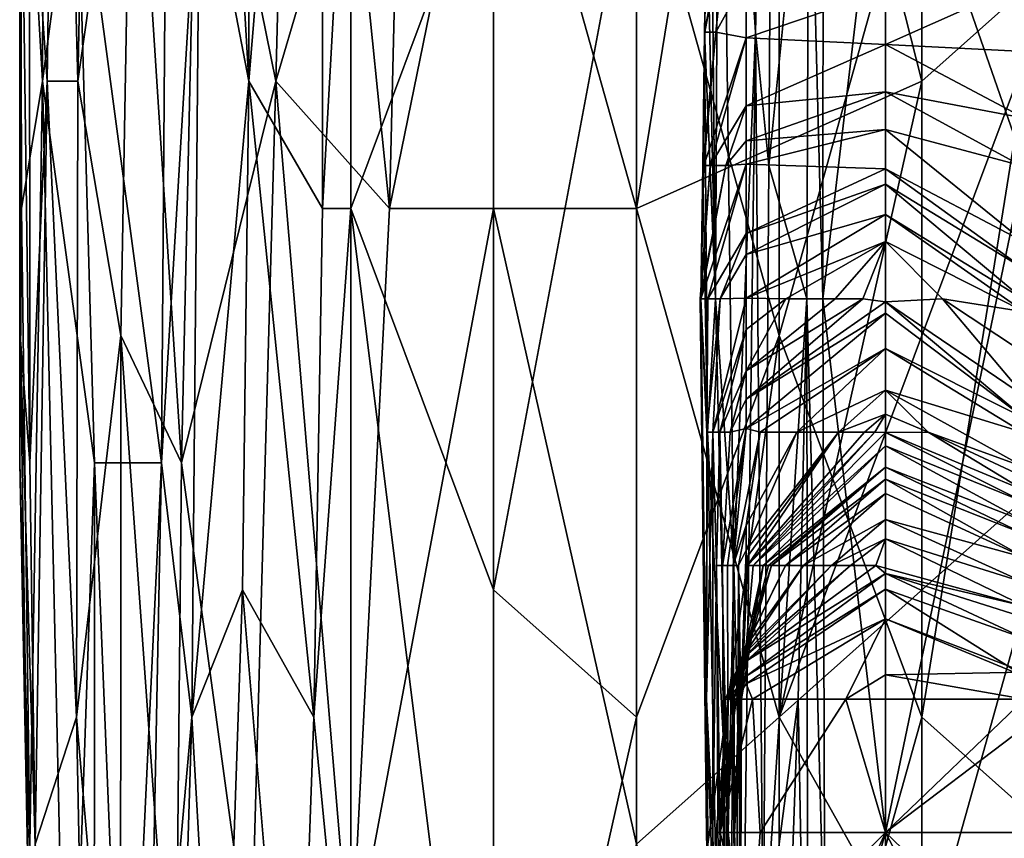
# Model space of a CAD drawing. Extents: x -1.05 to 1.05, y -0.36 to 0.36.
# Tile 4 of 226: x -0.9002 to -0.8605, y -0.3089 to -0.2759. Entities that reach past the tile are written whole.
import ezdxf

# ---------------------------------------------------------------- set-up
doc = ezdxf.new("R2010")
doc.units = 0

msp = doc.modelspace()

# ---------------------------------------------------------------- linework, layer by layer
for points in [[(-0.863791, -0.227046, 0.385407), (-0.870307, -0.252712, 0.382007), (-0.863791, -0.278378, 0.385235)], [(-0.863791, -0.227046, 0.385407), (-0.863791, -0.278378, 0.385235), (-0.858032, -0.273245, 0.38763)], [(-0.896876, -0.23218, 0.352518), (-0.898652, -0.247579, 0.347603), (-0.897843, -0.278378, 0.352518)], [(-0.897843, -0.278378, 0.352518), (-0.895656, -0.262979, 0.357433), (-0.896876, -0.23218, 0.352518)], [(-0.885269, -0.283511, 0.372178), (-0.884045, -0.23218, 0.372178), (-0.886828, -0.268112, 0.370247)], [(-0.884045, -0.23218, 0.372178), (-0.885269, -0.283511, 0.372178), (-0.881069, -0.262979, 0.375164)], [(-0.899273, -0.278378, 0.318114), (-0.900165, -0.262979, 0.327944), (-0.899148, -0.242446, 0.318114)], [(-0.899273, -0.278378, 0.318114), (-0.899148, -0.242446, 0.318114), (-0.897907, -0.268112, 0.308284)], [(-0.88799, -0.242446, 0.27388), (-0.890951, -0.278378, 0.278795), (-0.890878, -0.247579, 0.278795)], [(-0.88797, -0.283511, 0.27388), (-0.890951, -0.278378, 0.278795), (-0.88799, -0.242446, 0.27388)], [(-0.88799, -0.242446, 0.27388), (-0.886828, -0.262979, 0.272826), (-0.88797, -0.283511, 0.27388)], [(-0.870497, -0.276394, 0.241129), (-0.869728, -0.244089, 0.2486), (-0.870578, -0.249473, 0.237394)], [(-0.870497, -0.276394, 0.241129), (-0.869967, -0.281778, 0.2486), (-0.869728, -0.244089, 0.2486)], [(-0.869967, -0.281778, 0.2486), (-0.868356, -0.265626, 0.267276), (-0.869728, -0.244089, 0.2486)], [(-0.899795, -0.268112, 0.342688), (-0.899091, -0.278378, 0.347603), (-0.898652, -0.247579, 0.347603)], [(-0.899091, -0.278378, 0.347603), (-0.897843, -0.278378, 0.352518), (-0.898652, -0.247579, 0.347603)], [(-0.892744, -0.247579, 0.28371), (-0.890951, -0.278378, 0.278795), (-0.892924, -0.268112, 0.28371)], [(-0.890951, -0.278378, 0.278795), (-0.892744, -0.247579, 0.28371), (-0.890878, -0.247579, 0.278795)], [(-0.870497, -0.276394, 0.241129), (-0.870578, -0.249473, 0.237394), (-0.871146, -0.254857, 0.229923)], [(-0.868356, -0.265626, 0.267276), (-0.86779, -0.287162, 0.271011), (-0.867763, -0.249473, 0.271011)], [(-0.867763, -0.249473, 0.271011), (-0.86779, -0.287162, 0.271011), (-0.865262, -0.265626, 0.273459)], [(-0.859643, -0.281778, 0.274188), (-0.859643, -0.249473, 0.274338), (-0.865262, -0.265626, 0.273459)], [(-0.889862, -0.278378, 0.367263), (-0.889204, -0.252712, 0.367263), (-0.892984, -0.262979, 0.362348)], [(-0.889204, -0.252712, 0.367263), (-0.889862, -0.278378, 0.367263), (-0.886828, -0.268112, 0.370247)], [(-0.870307, -0.252712, 0.382007), (-0.881069, -0.262979, 0.375164), (-0.87531, -0.283511, 0.379403)], [(-0.870307, -0.252712, 0.382007), (-0.87531, -0.283511, 0.379403), (-0.863791, -0.278378, 0.385235)], [(-0.872313, -0.265626, 0.214982), (-0.872119, -0.287162, 0.214982), (-0.871954, -0.254857, 0.218717)], [(-0.872119, -0.287162, 0.214982), (-0.871374, -0.29793, 0.229923), (-0.871954, -0.254857, 0.218717)], [(-0.871954, -0.254857, 0.218717), (-0.871374, -0.29793, 0.229923), (-0.870497, -0.276394, 0.241129)], [(-0.871954, -0.254857, 0.218717), (-0.870497, -0.276394, 0.241129), (-0.871146, -0.254857, 0.229923)], [(-0.900165, -0.262979, 0.327944), (-0.900195, -0.293778, 0.332859), (-0.900195, -0.262979, 0.337774)], [(-0.900195, -0.262979, 0.337774), (-0.899784, -0.293778, 0.342688), (-0.899795, -0.268112, 0.342688)], [(-0.900172, -0.288644, 0.337774), (-0.899784, -0.293778, 0.342688), (-0.900195, -0.262979, 0.337774)], [(-0.900195, -0.293778, 0.332859), (-0.900172, -0.288644, 0.337774), (-0.900195, -0.262979, 0.337774)], [(-0.900115, -0.283511, 0.327944), (-0.900195, -0.293778, 0.332859), (-0.900165, -0.262979, 0.327944)], [(-0.899273, -0.278378, 0.318114), (-0.900115, -0.283511, 0.327944), (-0.900165, -0.262979, 0.327944)], [(-0.897843, -0.278378, 0.352518), (-0.896116, -0.288644, 0.357433), (-0.895656, -0.262979, 0.357433)], [(-0.896116, -0.288644, 0.357433), (-0.893662, -0.293778, 0.362348), (-0.895656, -0.262979, 0.357433)], [(-0.895656, -0.262979, 0.357433), (-0.893662, -0.293778, 0.362348), (-0.892984, -0.262979, 0.362348)], [(-0.892984, -0.262979, 0.362348), (-0.893662, -0.293778, 0.362348), (-0.889862, -0.278378, 0.367263)], [(-0.886828, -0.262979, 0.272826), (-0.886828, -0.283511, 0.272855), (-0.88797, -0.283511, 0.27388)], [(-0.886828, -0.283511, 0.272855), (-0.886828, -0.262979, 0.272826), (-0.881069, -0.268112, 0.269741)], [(-0.881069, -0.262979, 0.375164), (-0.885269, -0.283511, 0.372178), (-0.881069, -0.283511, 0.375619)], [(-0.87531, -0.283511, 0.379403), (-0.881069, -0.262979, 0.375164), (-0.881069, -0.283511, 0.375619)], [(-0.872464, -0.27101, 0.211247), (-0.872119, -0.287162, 0.214982), (-0.872313, -0.265626, 0.214982)], [(-0.869967, -0.281778, 0.2486), (-0.868431, -0.287162, 0.267276), (-0.868356, -0.265626, 0.267276)], [(-0.868431, -0.287162, 0.267276), (-0.86779, -0.287162, 0.271011), (-0.868356, -0.265626, 0.267276)], [(-0.865262, -0.265626, 0.273459), (-0.86779, -0.287162, 0.271011), (-0.865262, -0.308699, 0.273381)], [(-0.865262, -0.308699, 0.273381), (-0.859643, -0.281778, 0.274188), (-0.865262, -0.265626, 0.273459)], [(-0.899784, -0.293778, 0.342688), (-0.899091, -0.278378, 0.347603), (-0.899795, -0.268112, 0.342688)], [(-0.897173, -0.293778, 0.303369), (-0.899273, -0.278378, 0.318114), (-0.897907, -0.268112, 0.308284)], [(-0.89447, -0.293778, 0.288625), (-0.897907, -0.268112, 0.308284), (-0.894279, -0.268112, 0.288625)], [(-0.89447, -0.293778, 0.288625), (-0.897173, -0.293778, 0.303369), (-0.897907, -0.268112, 0.308284)], [(-0.893253, -0.304044, 0.28371), (-0.89447, -0.293778, 0.288625), (-0.892924, -0.268112, 0.28371)], [(-0.892924, -0.268112, 0.28371), (-0.89447, -0.293778, 0.288625), (-0.894279, -0.268112, 0.288625)], [(-0.893253, -0.304044, 0.28371), (-0.892924, -0.268112, 0.28371), (-0.890951, -0.278378, 0.278795)], [(-0.889862, -0.278378, 0.367263), (-0.885269, -0.283511, 0.372178), (-0.886828, -0.268112, 0.370247)], [(-0.881069, -0.298911, 0.269747), (-0.886828, -0.283511, 0.272855), (-0.881069, -0.268112, 0.269741)], [(-0.87531, -0.268112, 0.267643), (-0.87531, -0.304044, 0.267702), (-0.881069, -0.298911, 0.269747)], [(-0.881069, -0.268112, 0.269741), (-0.87531, -0.268112, 0.267643), (-0.881069, -0.298911, 0.269747)], [(-0.87531, -0.304044, 0.267702), (-0.87531, -0.268112, 0.267643), (-0.869551, -0.288644, 0.266378)], [(-0.869551, -0.288644, 0.266378), (-0.87531, -0.268112, 0.267643), (-0.869551, -0.268112, 0.26619)], [(-0.863791, -0.304044, 0.265777), (-0.869551, -0.288644, 0.266378), (-0.863791, -0.268112, 0.265305)], [(-0.869551, -0.288644, 0.266378), (-0.869551, -0.268112, 0.26619), (-0.863791, -0.268112, 0.265305)], [(-0.863791, -0.304044, 0.265777), (-0.858032, -0.268112, 0.264759), (-0.852273, -0.31431, 0.265546)], [(-0.863791, -0.304044, 0.265777), (-0.863791, -0.268112, 0.265305), (-0.858032, -0.268112, 0.264759)], [(-0.872562, -0.276394, 0.207512), (-0.872119, -0.287162, 0.214982), (-0.872464, -0.27101, 0.211247)], [(-0.872562, -0.276394, 0.207512), (-0.872464, -0.27101, 0.211247), (-0.87241, -0.27101, 0.207512)], [(-0.871534, -0.27101, 0.203776), (-0.872562, -0.276394, 0.207512), (-0.87241, -0.27101, 0.207512)], [(-0.872548, -0.276394, 0.203776), (-0.872562, -0.276394, 0.207512), (-0.871534, -0.27101, 0.203776)], [(-0.871534, -0.27101, 0.203776), (-0.872107, -0.276394, 0.200041), (-0.872548, -0.276394, 0.203776)], [(-0.870881, -0.274186, 0.200041), (-0.872107, -0.276394, 0.200041), (-0.871534, -0.27101, 0.203776)], [(-0.858032, -0.293778, 0.387179), (-0.858032, -0.273245, 0.38763), (-0.869551, -0.304044, 0.382512)], [(-0.869551, -0.304044, 0.382512), (-0.858032, -0.273245, 0.38763), (-0.863791, -0.278378, 0.385235)], [(-0.870881, -0.276636, 0.196306), (-0.872107, -0.276394, 0.200041), (-0.870881, -0.274186, 0.200041)], [(-0.865262, -0.274724, 0.196306), (-0.870881, -0.276636, 0.196306), (-0.870881, -0.274186, 0.200041)], [(-0.859643, -0.274393, 0.200041), (-0.859643, -0.277186, 0.196306), (-0.865262, -0.276901, 0.192571)], [(-0.865262, -0.276901, 0.192571), (-0.865262, -0.274724, 0.196306), (-0.859643, -0.274393, 0.200041)], [(-0.865262, -0.276901, 0.192571), (-0.870881, -0.276636, 0.196306), (-0.865262, -0.274724, 0.196306)], [(-0.872622, -0.281778, 0.203776), (-0.872439, -0.292546, 0.207512), (-0.872562, -0.276394, 0.207512)], [(-0.872622, -0.281778, 0.203776), (-0.872562, -0.276394, 0.207512), (-0.872548, -0.276394, 0.203776)], [(-0.872107, -0.276394, 0.200041), (-0.872622, -0.281778, 0.203776), (-0.872548, -0.276394, 0.203776)], [(-0.87259, -0.281778, 0.196306), (-0.872622, -0.281778, 0.203776), (-0.872107, -0.276394, 0.200041)], [(-0.870881, -0.276636, 0.196306), (-0.87259, -0.281778, 0.196306), (-0.872107, -0.276394, 0.200041)], [(-0.872439, -0.292546, 0.207512), (-0.872119, -0.287162, 0.214982), (-0.872562, -0.276394, 0.207512)], [(-0.87099, -0.314083, 0.237394), (-0.870497, -0.276394, 0.241129), (-0.871374, -0.29793, 0.229923)], [(-0.87099, -0.314083, 0.237394), (-0.870193, -0.314083, 0.2486), (-0.870497, -0.276394, 0.241129)], [(-0.870497, -0.276394, 0.241129), (-0.870193, -0.314083, 0.2486), (-0.869967, -0.281778, 0.2486)], [(-0.87233, -0.281778, 0.192571), (-0.87259, -0.281778, 0.196306), (-0.870881, -0.276636, 0.196306)], [(-0.870881, -0.279377, 0.192571), (-0.87233, -0.281778, 0.192571), (-0.870881, -0.276636, 0.196306)], [(-0.865262, -0.276901, 0.192571), (-0.870881, -0.279377, 0.192571), (-0.870881, -0.276636, 0.196306)], [(-0.870881, -0.279377, 0.192571), (-0.865262, -0.276901, 0.192571), (-0.865262, -0.27881, 0.188835)], [(-0.859643, -0.277186, 0.196306), (-0.859643, -0.279869, 0.192571), (-0.865262, -0.276901, 0.192571)], [(-0.859643, -0.279869, 0.192571), (-0.865262, -0.27881, 0.188835), (-0.865262, -0.276901, 0.192571)], [(-0.899273, -0.278378, 0.318114), (-0.899787, -0.309177, 0.327944), (-0.900115, -0.283511, 0.327944)], [(-0.898244, -0.324576, 0.313199), (-0.899787, -0.309177, 0.327944), (-0.899273, -0.278378, 0.318114)], [(-0.899568, -0.309177, 0.342688), (-0.899091, -0.278378, 0.347603), (-0.899784, -0.293778, 0.342688)], [(-0.899091, -0.278378, 0.347603), (-0.899568, -0.309177, 0.342688), (-0.897898, -0.304044, 0.352518)], [(-0.897173, -0.293778, 0.303369), (-0.898244, -0.324576, 0.313199), (-0.899273, -0.278378, 0.318114)], [(-0.897843, -0.278378, 0.352518), (-0.899091, -0.278378, 0.347603), (-0.897898, -0.304044, 0.352518)], [(-0.897898, -0.304044, 0.352518), (-0.896116, -0.288644, 0.357433), (-0.897843, -0.278378, 0.352518)], [(-0.890861, -0.31431, 0.367263), (-0.889862, -0.278378, 0.367263), (-0.893662, -0.293778, 0.362348)], [(-0.891201, -0.298911, 0.278795), (-0.893253, -0.304044, 0.28371), (-0.890951, -0.278378, 0.278795)], [(-0.888325, -0.304044, 0.27388), (-0.891201, -0.298911, 0.278795), (-0.890951, -0.278378, 0.278795)], [(-0.888325, -0.304044, 0.27388), (-0.890951, -0.278378, 0.278795), (-0.88797, -0.283511, 0.27388)], [(-0.890861, -0.31431, 0.367263), (-0.886828, -0.31431, 0.371803), (-0.889862, -0.278378, 0.367263)], [(-0.886828, -0.31431, 0.371803), (-0.885269, -0.283511, 0.372178), (-0.889862, -0.278378, 0.367263)], [(-0.863791, -0.278378, 0.385235), (-0.87531, -0.283511, 0.379403), (-0.869551, -0.304044, 0.382512)], [(-0.870881, -0.280787, 0.188835), (-0.870881, -0.279377, 0.192571), (-0.865262, -0.27881, 0.188835)], [(-0.870881, -0.280787, 0.188835), (-0.865262, -0.27881, 0.188835), (-0.865262, -0.28033, 0.1851)], [(-0.859795, -0.281778, 0.188835), (-0.865262, -0.27881, 0.188835), (-0.859643, -0.279869, 0.192571)], [(-0.865262, -0.28033, 0.1851), (-0.865262, -0.27881, 0.188835), (-0.859795, -0.281778, 0.188835)], [(-0.871699, -0.281778, 0.188835), (-0.87233, -0.281778, 0.192571), (-0.870881, -0.279377, 0.192571)], [(-0.870881, -0.280787, 0.188835), (-0.871699, -0.281778, 0.188835), (-0.870881, -0.279377, 0.192571)], [(-0.870881, -0.281726, 0.1851), (-0.870881, -0.280787, 0.188835), (-0.865262, -0.28033, 0.1851)], [(-0.865262, -0.281913, 0.177629), (-0.870881, -0.281726, 0.1851), (-0.865262, -0.28033, 0.1851)], [(-0.859643, -0.284876, 0.181365), (-0.865262, -0.28033, 0.1851), (-0.859795, -0.281778, 0.188835)], [(-0.865262, -0.281913, 0.177629), (-0.865262, -0.28033, 0.1851), (-0.859643, -0.284876, 0.181365)], [(-0.870881, -0.281726, 0.1851), (-0.871699, -0.281778, 0.188835), (-0.870881, -0.280787, 0.188835)], [(-0.872733, -0.287162, 0.192571), (-0.872705, -0.287162, 0.196306), (-0.87233, -0.281778, 0.192571)], [(-0.871699, -0.281778, 0.188835), (-0.872733, -0.287162, 0.192571), (-0.87233, -0.281778, 0.192571)], [(-0.872712, -0.287162, 0.188835), (-0.872733, -0.287162, 0.192571), (-0.871699, -0.281778, 0.188835)], [(-0.870881, -0.281726, 0.1851), (-0.872426, -0.287162, 0.181365), (-0.872712, -0.287162, 0.188835)], [(-0.870881, -0.281726, 0.1851), (-0.872712, -0.287162, 0.188835), (-0.871699, -0.281778, 0.188835)], [(-0.872705, -0.287162, 0.196306), (-0.872439, -0.292546, 0.207512), (-0.872622, -0.281778, 0.203776)], [(-0.872705, -0.287162, 0.196306), (-0.872622, -0.281778, 0.203776), (-0.87259, -0.281778, 0.196306)], [(-0.87233, -0.281778, 0.192571), (-0.872705, -0.287162, 0.196306), (-0.87259, -0.281778, 0.196306)], [(-0.870881, -0.281726, 0.1851), (-0.870881, -0.284523, 0.177629), (-0.872426, -0.287162, 0.181365)], [(-0.865262, -0.281913, 0.177629), (-0.870881, -0.284523, 0.177629), (-0.870881, -0.281726, 0.1851)], [(-0.870881, -0.284523, 0.177629), (-0.865262, -0.281913, 0.177629), (-0.865262, -0.282541, 0.173894)], [(-0.869967, -0.281778, 0.2486), (-0.870193, -0.314083, 0.2486), (-0.868431, -0.287162, 0.267276)], [(-0.859643, -0.303315, 0.274096), (-0.859643, -0.281778, 0.274188), (-0.865262, -0.308699, 0.273381)], [(-0.865262, -0.282541, 0.173894), (-0.865262, -0.281913, 0.177629), (-0.859643, -0.285971, 0.177629)], [(-0.859643, -0.284876, 0.181365), (-0.859643, -0.285971, 0.177629), (-0.865262, -0.281913, 0.177629)], [(-0.870881, -0.28538, 0.173894), (-0.870881, -0.284523, 0.177629), (-0.865262, -0.282541, 0.173894)], [(-0.870881, -0.28538, 0.173894), (-0.865262, -0.282541, 0.173894), (-0.865262, -0.283758, 0.166424)], [(-0.859643, -0.285971, 0.177629), (-0.859722, -0.287162, 0.170159), (-0.865262, -0.282541, 0.173894)], [(-0.865262, -0.283758, 0.166424), (-0.865262, -0.282541, 0.173894), (-0.859722, -0.287162, 0.170159)], [(-0.899787, -0.309177, 0.327944), (-0.900195, -0.293778, 0.332859), (-0.900115, -0.283511, 0.327944)], [(-0.88797, -0.283511, 0.27388), (-0.886828, -0.283511, 0.272855), (-0.888325, -0.304044, 0.27388)], [(-0.886828, -0.283511, 0.272855), (-0.886828, -0.319443, 0.272146), (-0.888325, -0.304044, 0.27388)], [(-0.881069, -0.32971, 0.26924), (-0.886828, -0.283511, 0.272855), (-0.881069, -0.298911, 0.269747)], [(-0.885269, -0.283511, 0.372178), (-0.886828, -0.31431, 0.371803), (-0.881069, -0.283511, 0.375619)], [(-0.886828, -0.319443, 0.272146), (-0.886828, -0.283511, 0.272855), (-0.881069, -0.32971, 0.26924)], [(-0.881069, -0.283511, 0.375619), (-0.886828, -0.31431, 0.371803), (-0.881069, -0.32971, 0.376837)], [(-0.87531, -0.309177, 0.379755), (-0.87531, -0.283511, 0.379403), (-0.881069, -0.283511, 0.375619)], [(-0.881069, -0.32971, 0.376837), (-0.87531, -0.309177, 0.379755), (-0.881069, -0.283511, 0.375619)], [(-0.87531, -0.283511, 0.379403), (-0.87531, -0.309177, 0.379755), (-0.869551, -0.304044, 0.382512)], [(-0.865262, -0.284845, 0.158953), (-0.870881, -0.287141, 0.162688), (-0.865262, -0.283758, 0.166424)], [(-0.865262, -0.283758, 0.166424), (-0.870881, -0.287141, 0.162688), (-0.870881, -0.28538, 0.173894)], [(-0.859643, -0.287693, 0.166424), (-0.865262, -0.283758, 0.166424), (-0.859722, -0.287162, 0.170159)], [(-0.865262, -0.284845, 0.158953), (-0.865262, -0.283758, 0.166424), (-0.859643, -0.287693, 0.166424)], [(-0.871935, -0.287162, 0.173894), (-0.872426, -0.287162, 0.181365), (-0.870881, -0.284523, 0.177629)], [(-0.870881, -0.28538, 0.173894), (-0.871935, -0.287162, 0.173894), (-0.870881, -0.284523, 0.177629)], [(-0.869281, -0.287162, 0.155218), (-0.870881, -0.287141, 0.162688), (-0.865262, -0.284845, 0.158953)], [(-0.867282, -0.287162, 0.147747), (-0.869281, -0.287162, 0.155218), (-0.865262, -0.284845, 0.158953)], [(-0.866166, -0.287162, 0.144012), (-0.867282, -0.287162, 0.147747), (-0.865262, -0.284845, 0.158953)], [(-0.866166, -0.287162, 0.144012), (-0.865262, -0.284845, 0.158953), (-0.865262, -0.287279, 0.140277)], [(-0.862951, -0.287162, 0.151483), (-0.865262, -0.284845, 0.158953), (-0.859643, -0.287693, 0.166424)], [(-0.865262, -0.287279, 0.140277), (-0.865262, -0.284845, 0.158953), (-0.862951, -0.287162, 0.151483)], [(-0.870881, -0.287141, 0.162688), (-0.871935, -0.287162, 0.173894), (-0.870881, -0.28538, 0.173894)], [(-0.872475, -0.308699, 0.192571), (-0.87249, -0.303315, 0.200041), (-0.872733, -0.287162, 0.192571)], [(-0.872712, -0.287162, 0.188835), (-0.872475, -0.308699, 0.192571), (-0.872733, -0.287162, 0.192571)], [(-0.872733, -0.287162, 0.192571), (-0.87249, -0.303315, 0.200041), (-0.872705, -0.287162, 0.196306)], [(-0.872467, -0.292546, 0.177629), (-0.872475, -0.308699, 0.192571), (-0.872712, -0.287162, 0.188835)], [(-0.872426, -0.287162, 0.181365), (-0.872467, -0.292546, 0.177629), (-0.872712, -0.287162, 0.188835)], [(-0.87249, -0.303315, 0.200041), (-0.872439, -0.292546, 0.207512), (-0.872705, -0.287162, 0.196306)], [(-0.871935, -0.287162, 0.173894), (-0.872467, -0.292546, 0.177629), (-0.872426, -0.287162, 0.181365)], [(-0.872219, -0.292546, 0.166424), (-0.872467, -0.292546, 0.177629), (-0.871935, -0.287162, 0.173894)], [(-0.872439, -0.292546, 0.207512), (-0.871609, -0.308699, 0.226188), (-0.872119, -0.287162, 0.214982)], [(-0.870881, -0.288406, 0.158953), (-0.872219, -0.292546, 0.166424), (-0.870881, -0.287141, 0.162688)], [(-0.870881, -0.287141, 0.162688), (-0.872219, -0.292546, 0.166424), (-0.871935, -0.287162, 0.173894)], [(-0.872119, -0.287162, 0.214982), (-0.871609, -0.308699, 0.226188), (-0.871374, -0.29793, 0.229923)], [(-0.869281, -0.287162, 0.155218), (-0.870881, -0.288406, 0.158953), (-0.870881, -0.287141, 0.162688)], [(-0.870881, -0.288406, 0.158953), (-0.869281, -0.287162, 0.155218), (-0.870881, -0.290071, 0.151483)], [(-0.869281, -0.287162, 0.155218), (-0.867282, -0.287162, 0.147747), (-0.870881, -0.290071, 0.151483)], [(-0.867282, -0.287162, 0.147747), (-0.866166, -0.287162, 0.144012), (-0.870881, -0.290071, 0.151483)], [(-0.870881, -0.290071, 0.151483), (-0.866166, -0.287162, 0.144012), (-0.870881, -0.291218, 0.144012)], [(-0.866166, -0.287162, 0.144012), (-0.865262, -0.287279, 0.140277), (-0.870881, -0.291218, 0.144012)], [(-0.870193, -0.314083, 0.2486), (-0.868783, -0.303315, 0.263541), (-0.868431, -0.287162, 0.267276)], [(-0.868783, -0.303315, 0.263541), (-0.868386, -0.324851, 0.267276), (-0.868431, -0.287162, 0.267276)], [(-0.868431, -0.287162, 0.267276), (-0.867702, -0.314083, 0.271011), (-0.86779, -0.287162, 0.271011)], [(-0.868386, -0.324851, 0.267276), (-0.867702, -0.314083, 0.271011), (-0.868431, -0.287162, 0.267276)], [(-0.86779, -0.287162, 0.271011), (-0.867702, -0.314083, 0.271011), (-0.865262, -0.308699, 0.273381)], [(-0.862951, -0.287162, 0.151483), (-0.859643, -0.291093, 0.144012), (-0.865262, -0.287279, 0.140277)], [(-0.859643, -0.287693, 0.166424), (-0.859643, -0.289357, 0.155218), (-0.862951, -0.287162, 0.151483)], [(-0.859643, -0.289357, 0.155218), (-0.859643, -0.291093, 0.144012), (-0.862951, -0.287162, 0.151483)], [(-0.870881, -0.291218, 0.144012), (-0.865262, -0.287279, 0.140277), (-0.865262, -0.287748, 0.136542)], [(-0.865262, -0.287279, 0.140277), (-0.859643, -0.291093, 0.144012), (-0.859643, -0.291977, 0.136542)], [(-0.865262, -0.287748, 0.136542), (-0.865262, -0.287279, 0.140277), (-0.859643, -0.291977, 0.136542)], [(-0.865262, -0.287748, 0.136542), (-0.870881, -0.292402, 0.132806), (-0.870881, -0.291218, 0.144012)], [(-0.865262, -0.289168, 0.125336), (-0.870881, -0.292402, 0.132806), (-0.865262, -0.287748, 0.136542)], [(-0.859643, -0.291977, 0.136542), (-0.865262, -0.289168, 0.125336), (-0.865262, -0.287748, 0.136542)], [(-0.871946, -0.292546, 0.155218), (-0.872219, -0.292546, 0.166424), (-0.870881, -0.288406, 0.158953)], [(-0.870881, -0.290071, 0.151483), (-0.871946, -0.292546, 0.155218), (-0.870881, -0.288406, 0.158953)], [(-0.900195, -0.293778, 0.332859), (-0.899792, -0.31431, 0.337774), (-0.900172, -0.288644, 0.337774)], [(-0.900172, -0.288644, 0.337774), (-0.899568, -0.309177, 0.342688), (-0.899784, -0.293778, 0.342688)], [(-0.899792, -0.31431, 0.337774), (-0.899568, -0.309177, 0.342688), (-0.900172, -0.288644, 0.337774)], [(-0.897898, -0.304044, 0.352518), (-0.896123, -0.324576, 0.357433), (-0.896116, -0.288644, 0.357433)], [(-0.896123, -0.324576, 0.357433), (-0.893916, -0.319443, 0.362348), (-0.896116, -0.288644, 0.357433)], [(-0.896116, -0.288644, 0.357433), (-0.893916, -0.319443, 0.362348), (-0.893662, -0.293778, 0.362348)], [(-0.87531, -0.32971, 0.267621), (-0.87531, -0.304044, 0.267702), (-0.869551, -0.288644, 0.266378)], [(-0.869551, -0.324576, 0.266556), (-0.87531, -0.32971, 0.267621), (-0.869551, -0.288644, 0.266378)], [(-0.869551, -0.324576, 0.266556), (-0.869551, -0.288644, 0.266378), (-0.863791, -0.304044, 0.265777)], [(-0.870311, -0.292546, 0.125336), (-0.870881, -0.292402, 0.132806), (-0.865262, -0.289168, 0.125336)], [(-0.868833, -0.292546, 0.11413), (-0.870311, -0.292546, 0.125336), (-0.865262, -0.289168, 0.125336)], [(-0.865262, -0.290851, 0.110395), (-0.868833, -0.292546, 0.11413), (-0.865262, -0.289168, 0.125336)], [(-0.859643, -0.291977, 0.136542), (-0.859727, -0.292546, 0.129071), (-0.865262, -0.289168, 0.125336)], [(-0.865262, -0.290851, 0.110395), (-0.865262, -0.289168, 0.125336), (-0.859727, -0.292546, 0.129071)], [(-0.871527, -0.292546, 0.144012), (-0.871946, -0.292546, 0.155218), (-0.870881, -0.290071, 0.151483)], [(-0.870881, -0.291218, 0.144012), (-0.871527, -0.292546, 0.144012), (-0.870881, -0.290071, 0.151483)], [(-0.870881, -0.292402, 0.132806), (-0.871527, -0.292546, 0.144012), (-0.870881, -0.291218, 0.144012)], [(-0.867154, -0.292546, 0.102924), (-0.868833, -0.292546, 0.11413), (-0.865262, -0.290851, 0.110395)], [(-0.865262, -0.291822, 0.099189), (-0.867154, -0.292546, 0.102924), (-0.865262, -0.290851, 0.110395)], [(-0.859643, -0.293962, 0.110395), (-0.865262, -0.290851, 0.110395), (-0.859727, -0.292546, 0.129071)], [(-0.863539, -0.292546, 0.099189), (-0.865262, -0.290851, 0.110395), (-0.859643, -0.293962, 0.110395)], [(-0.865262, -0.291822, 0.099189), (-0.865262, -0.290851, 0.110395), (-0.863539, -0.292546, 0.099189)], [(-0.866107, -0.292546, 0.095454), (-0.867154, -0.292546, 0.102924), (-0.865262, -0.291822, 0.099189)], [(-0.865686, -0.292546, 0.091718), (-0.866107, -0.292546, 0.095454), (-0.865262, -0.291822, 0.099189)], [(-0.865686, -0.292546, 0.091718), (-0.865262, -0.291822, 0.099189), (-0.865262, -0.292561, 0.087983)], [(-0.865262, -0.292561, 0.087983), (-0.865262, -0.291822, 0.099189), (-0.863539, -0.292546, 0.099189)], [(-0.870881, -0.292402, 0.132806), (-0.871841, -0.29793, 0.144012), (-0.871527, -0.292546, 0.144012)], [(-0.87163, -0.29793, 0.136542), (-0.871841, -0.29793, 0.144012), (-0.870881, -0.292402, 0.132806)], [(-0.870881, -0.292402, 0.132806), (-0.87141, -0.29793, 0.125336), (-0.87163, -0.29793, 0.136542)], [(-0.870311, -0.292546, 0.125336), (-0.87141, -0.29793, 0.125336), (-0.870881, -0.292402, 0.132806)], [(-0.872439, -0.292546, 0.207512), (-0.87249, -0.303315, 0.200041), (-0.87193, -0.319467, 0.214982)], [(-0.872481, -0.303315, 0.181365), (-0.872475, -0.308699, 0.192571), (-0.872467, -0.292546, 0.177629)], [(-0.872223, -0.308699, 0.166424), (-0.872481, -0.303315, 0.181365), (-0.872219, -0.292546, 0.166424)], [(-0.872219, -0.292546, 0.166424), (-0.872481, -0.303315, 0.181365), (-0.872467, -0.292546, 0.177629)], [(-0.872439, -0.292546, 0.207512), (-0.87193, -0.319467, 0.214982), (-0.871609, -0.308699, 0.226188)], [(-0.872077, -0.29793, 0.155218), (-0.872223, -0.308699, 0.166424), (-0.872219, -0.292546, 0.166424)], [(-0.872077, -0.29793, 0.155218), (-0.872219, -0.292546, 0.166424), (-0.871946, -0.292546, 0.155218)], [(-0.871841, -0.29793, 0.144012), (-0.872077, -0.29793, 0.155218), (-0.871946, -0.292546, 0.155218)], [(-0.871527, -0.292546, 0.144012), (-0.871841, -0.29793, 0.144012), (-0.871946, -0.292546, 0.155218)], [(-0.870881, -0.29631, 0.117865), (-0.87141, -0.29793, 0.125336), (-0.870311, -0.292546, 0.125336)], [(-0.870311, -0.292546, 0.125336), (-0.868833, -0.292546, 0.11413), (-0.870881, -0.29631, 0.117865)], [(-0.870881, -0.29631, 0.117865), (-0.868833, -0.292546, 0.11413), (-0.870881, -0.297313, 0.110395)], [(-0.868833, -0.292546, 0.11413), (-0.867154, -0.292546, 0.102924), (-0.870881, -0.297313, 0.110395)], [(-0.870881, -0.297313, 0.110395), (-0.867154, -0.292546, 0.102924), (-0.870881, -0.297637, 0.106659)], [(-0.870881, -0.297637, 0.106659), (-0.867154, -0.292546, 0.102924), (-0.870821, -0.29793, 0.099189)], [(-0.866107, -0.292546, 0.095454), (-0.870821, -0.29793, 0.099189), (-0.867154, -0.292546, 0.102924)], [(-0.865686, -0.292546, 0.091718), (-0.870821, -0.29793, 0.099189), (-0.866107, -0.292546, 0.095454)], [(-0.865686, -0.292546, 0.091718), (-0.870592, -0.29793, 0.087983), (-0.870821, -0.29793, 0.099189)], [(-0.865686, -0.292546, 0.091718), (-0.865262, -0.292561, 0.087983), (-0.870592, -0.29793, 0.087983)], [(-0.865262, -0.293102, 0.080513), (-0.870592, -0.29793, 0.087983), (-0.865262, -0.292561, 0.087983)], [(-0.863539, -0.292546, 0.099189), (-0.859643, -0.294905, 0.091718), (-0.865262, -0.292561, 0.087983)], [(-0.859643, -0.294905, 0.091718), (-0.859643, -0.29537, 0.080513), (-0.865262, -0.292561, 0.087983)], [(-0.865262, -0.293102, 0.080513), (-0.865262, -0.292561, 0.087983), (-0.859643, -0.29537, 0.080513)], [(-0.859643, -0.293962, 0.110395), (-0.859643, -0.294367, 0.102924), (-0.863539, -0.292546, 0.099189)], [(-0.859643, -0.294367, 0.102924), (-0.859643, -0.294905, 0.091718), (-0.863539, -0.292546, 0.099189)], [(-0.87019, -0.29793, 0.073042), (-0.870592, -0.29793, 0.087983), (-0.865262, -0.293102, 0.080513)], [(-0.865262, -0.293959, 0.065571), (-0.87019, -0.29793, 0.073042), (-0.865262, -0.293102, 0.080513)], [(-0.865262, -0.293102, 0.080513), (-0.859643, -0.29537, 0.080513), (-0.859643, -0.296136, 0.065571)], [(-0.865262, -0.293959, 0.065571), (-0.865262, -0.293102, 0.080513), (-0.859643, -0.296136, 0.065571)], [(-0.899787, -0.309177, 0.327944), (-0.899792, -0.31431, 0.337774), (-0.900195, -0.293778, 0.332859)], [(-0.898244, -0.324576, 0.313199), (-0.897173, -0.293778, 0.303369), (-0.897191, -0.324576, 0.303369)], [(-0.895919, -0.324576, 0.29354), (-0.897191, -0.324576, 0.303369), (-0.897173, -0.293778, 0.303369)], [(-0.89447, -0.293778, 0.288625), (-0.895919, -0.324576, 0.29354), (-0.897173, -0.293778, 0.303369)], [(-0.895072, -0.324576, 0.288625), (-0.895919, -0.324576, 0.29354), (-0.89447, -0.293778, 0.288625)], [(-0.893253, -0.304044, 0.28371), (-0.895072, -0.324576, 0.288625), (-0.89447, -0.293778, 0.288625)], [(-0.893662, -0.293778, 0.362348), (-0.893916, -0.319443, 0.362348), (-0.890861, -0.31431, 0.367263)], [(-0.869978, -0.29793, 0.061836), (-0.87019, -0.29793, 0.073042), (-0.865262, -0.293959, 0.065571)], [(-0.869863, -0.29793, 0.058101), (-0.869978, -0.29793, 0.061836), (-0.865262, -0.293959, 0.065571)], [(-0.865262, -0.294437, 0.058101), (-0.869863, -0.29793, 0.058101), (-0.865262, -0.293959, 0.065571)], [(-0.863791, -0.31431, 0.384566), (-0.858032, -0.293778, 0.387179), (-0.869551, -0.304044, 0.382512)], [(-0.865262, -0.293959, 0.065571), (-0.859643, -0.296136, 0.065571), (-0.859643, -0.296661, 0.058101)], [(-0.865262, -0.294437, 0.058101), (-0.865262, -0.293959, 0.065571), (-0.859643, -0.296661, 0.058101)], [(-0.858032, -0.293778, 0.387179), (-0.863791, -0.31431, 0.384566), (-0.858032, -0.31431, 0.386289)], [(-0.869294, -0.29793, 0.046895), (-0.869863, -0.29793, 0.058101), (-0.865262, -0.294437, 0.058101)], [(-0.865262, -0.29502, 0.05063), (-0.869294, -0.29793, 0.046895), (-0.865262, -0.294437, 0.058101)], [(-0.865262, -0.294437, 0.058101), (-0.859643, -0.296661, 0.058101), (-0.859643, -0.297606, 0.046895)], [(-0.865262, -0.29502, 0.05063), (-0.865262, -0.294437, 0.058101), (-0.859643, -0.297606, 0.046895)], [(-0.868564, -0.29793, 0.039425), (-0.869294, -0.29793, 0.046895), (-0.865262, -0.29502, 0.05063)], [(-0.865262, -0.29607, 0.039425), (-0.868564, -0.29793, 0.039425), (-0.865262, -0.29502, 0.05063)], [(-0.865262, -0.29607, 0.039425), (-0.865262, -0.29502, 0.05063), (-0.859643, -0.297606, 0.046895)], [(-0.871191, -0.29793, 0.11413), (-0.87141, -0.29793, 0.125336), (-0.870881, -0.29631, 0.117865)], [(-0.870881, -0.297313, 0.110395), (-0.871191, -0.29793, 0.11413), (-0.870881, -0.29631, 0.117865)], [(-0.86743, -0.29793, 0.031954), (-0.868564, -0.29793, 0.039425), (-0.865262, -0.29607, 0.039425)], [(-0.865262, -0.296845, 0.031954), (-0.86743, -0.29793, 0.031954), (-0.865262, -0.29607, 0.039425)], [(-0.859643, -0.297606, 0.046895), (-0.859643, -0.298611, 0.035689), (-0.865262, -0.29607, 0.039425)], [(-0.865262, -0.29607, 0.039425), (-0.859643, -0.298611, 0.035689), (-0.865262, -0.296845, 0.031954)], [(-0.866673, -0.29793, 0.028219), (-0.86743, -0.29793, 0.031954), (-0.865262, -0.296845, 0.031954)], [(-0.865643, -0.29793, 0.024484), (-0.866673, -0.29793, 0.028219), (-0.865262, -0.296845, 0.031954)], [(-0.859643, -0.299574, 0.024484), (-0.865643, -0.29793, 0.024484), (-0.865262, -0.296845, 0.031954)], [(-0.859643, -0.298611, 0.035689), (-0.859643, -0.299574, 0.024484), (-0.865262, -0.296845, 0.031954)], [(-0.871101, -0.303315, 0.106659), (-0.871191, -0.29793, 0.11413), (-0.870881, -0.297313, 0.110395)], [(-0.870881, -0.297637, 0.106659), (-0.871101, -0.303315, 0.106659), (-0.870881, -0.297313, 0.110395)], [(-0.87193, -0.324851, 0.162688), (-0.872223, -0.308699, 0.166424), (-0.872077, -0.29793, 0.155218)], [(-0.871732, -0.324851, 0.147747), (-0.87193, -0.324851, 0.162688), (-0.872077, -0.29793, 0.155218)], [(-0.871841, -0.29793, 0.144012), (-0.871732, -0.324851, 0.147747), (-0.872077, -0.29793, 0.155218)], [(-0.871557, -0.330235, 0.144012), (-0.871732, -0.324851, 0.147747), (-0.871841, -0.29793, 0.144012)], [(-0.871557, -0.330235, 0.144012), (-0.871841, -0.29793, 0.144012), (-0.87163, -0.29793, 0.136542)], [(-0.87141, -0.29793, 0.125336), (-0.871557, -0.330235, 0.144012), (-0.87163, -0.29793, 0.136542)], [(-0.871609, -0.308699, 0.226188), (-0.87099, -0.314083, 0.237394), (-0.871374, -0.29793, 0.229923)], [(-0.871327, -0.324851, 0.125336), (-0.871557, -0.330235, 0.144012), (-0.87141, -0.29793, 0.125336)], [(-0.871191, -0.29793, 0.11413), (-0.871327, -0.324851, 0.125336), (-0.87141, -0.29793, 0.125336)], [(-0.87019, -0.29793, 0.073042), (-0.869978, -0.29793, 0.061836), (-0.871364, -0.303315, 0.058101)], [(-0.869978, -0.29793, 0.061836), (-0.869863, -0.29793, 0.058101), (-0.871364, -0.303315, 0.058101)], [(-0.871364, -0.303315, 0.058101), (-0.869863, -0.29793, 0.058101), (-0.870881, -0.301138, 0.054366)], [(-0.871364, -0.303315, 0.058101), (-0.871179, -0.303315, 0.069307), (-0.87019, -0.29793, 0.073042)], [(-0.871081, -0.324851, 0.106659), (-0.871327, -0.324851, 0.125336), (-0.871191, -0.29793, 0.11413)], [(-0.871101, -0.303315, 0.106659), (-0.871102, -0.314083, 0.102924), (-0.871191, -0.29793, 0.11413)], [(-0.871081, -0.324851, 0.106659), (-0.871191, -0.29793, 0.11413), (-0.871102, -0.314083, 0.102924)], [(-0.871068, -0.303315, 0.084248), (-0.87019, -0.29793, 0.073042), (-0.871179, -0.303315, 0.069307)], [(-0.870821, -0.29793, 0.099189), (-0.871101, -0.303315, 0.106659), (-0.870881, -0.297637, 0.106659)], [(-0.871068, -0.303315, 0.084248), (-0.871101, -0.303315, 0.106659), (-0.870821, -0.29793, 0.099189)], [(-0.870821, -0.29793, 0.099189), (-0.870592, -0.29793, 0.087983), (-0.871068, -0.303315, 0.084248)], [(-0.870592, -0.29793, 0.087983), (-0.87019, -0.29793, 0.073042), (-0.871068, -0.303315, 0.084248)], [(-0.869863, -0.29793, 0.058101), (-0.869294, -0.29793, 0.046895), (-0.870881, -0.301138, 0.054366)], [(-0.870881, -0.301138, 0.054366), (-0.869294, -0.29793, 0.046895), (-0.870881, -0.301173, 0.04316)], [(-0.869294, -0.29793, 0.046895), (-0.868564, -0.29793, 0.039425), (-0.870881, -0.301173, 0.04316)], [(-0.870881, -0.301173, 0.04316), (-0.868564, -0.29793, 0.039425), (-0.870881, -0.301413, 0.035689)], [(-0.868564, -0.29793, 0.039425), (-0.86743, -0.29793, 0.031954), (-0.870881, -0.301413, 0.035689)], [(-0.870881, -0.301413, 0.035689), (-0.86743, -0.29793, 0.031954), (-0.870881, -0.301565, 0.031954)], [(-0.86743, -0.29793, 0.031954), (-0.866673, -0.29793, 0.028219), (-0.870881, -0.301565, 0.031954)], [(-0.870881, -0.301565, 0.031954), (-0.866673, -0.29793, 0.028219), (-0.870881, -0.301788, 0.028219)], [(-0.866673, -0.29793, 0.028219), (-0.865643, -0.29793, 0.024484), (-0.870881, -0.301788, 0.028219)], [(-0.865643, -0.29793, 0.024484), (-0.865262, -0.298255, 0.020748), (-0.870881, -0.301788, 0.028219)], [(-0.859643, -0.299574, 0.024484), (-0.865262, -0.298255, 0.020748), (-0.865643, -0.29793, 0.024484)], [(-0.865262, -0.298255, 0.020748), (-0.870881, -0.302387, 0.020748), (-0.870881, -0.301788, 0.028219)], [(-0.870881, -0.302387, 0.020748), (-0.865262, -0.298255, 0.020748), (-0.865262, -0.298887, 0.017013)], [(-0.865262, -0.298887, 0.017013), (-0.865262, -0.298255, 0.020748), (-0.859643, -0.300873, 0.017013)], [(-0.865262, -0.298255, 0.020748), (-0.859643, -0.30002, 0.020748), (-0.859643, -0.300873, 0.017013)], [(-0.859643, -0.299574, 0.024484), (-0.859643, -0.30002, 0.020748), (-0.865262, -0.298255, 0.020748)], [(-0.892082, -0.324576, 0.278795), (-0.893253, -0.304044, 0.28371), (-0.891201, -0.298911, 0.278795)], [(-0.88907, -0.324576, 0.27388), (-0.892082, -0.324576, 0.278795), (-0.891201, -0.298911, 0.278795)], [(-0.88907, -0.324576, 0.27388), (-0.891201, -0.298911, 0.278795), (-0.888325, -0.304044, 0.27388)], [(-0.881069, -0.32971, 0.26924), (-0.881069, -0.298911, 0.269747), (-0.87531, -0.304044, 0.267702)], [(-0.870881, -0.302709, 0.017013), (-0.870881, -0.302387, 0.020748), (-0.865262, -0.298887, 0.017013)], [(-0.865262, -0.300086, 0.013278), (-0.870881, -0.302709, 0.017013), (-0.865262, -0.298887, 0.017013)], [(-0.865262, -0.298887, 0.017013), (-0.859643, -0.300873, 0.017013), (-0.859643, -0.302401, 0.013278)], [(-0.865262, -0.300086, 0.013278), (-0.865262, -0.298887, 0.017013), (-0.859643, -0.302401, 0.013278)], [(-0.87063, -0.303315, 0.013278), (-0.870881, -0.302709, 0.017013), (-0.865262, -0.300086, 0.013278)], [(-0.866859, -0.303315, 0.009542), (-0.87063, -0.303315, 0.013278), (-0.865262, -0.300086, 0.013278)], [(-0.865262, -0.302341, 0.009542), (-0.866859, -0.303315, 0.009542), (-0.865262, -0.300086, 0.013278)], [(-0.865262, -0.300086, 0.013278), (-0.859643, -0.302401, 0.013278), (-0.859643, -0.302238, 0.009542)], [(-0.865262, -0.302341, 0.009542), (-0.865262, -0.300086, 0.013278), (-0.859643, -0.302238, 0.009542)], [(-0.870881, -0.301173, 0.04316), (-0.871611, -0.303315, 0.046895), (-0.870881, -0.301138, 0.054366)], [(-0.871611, -0.303315, 0.046895), (-0.871364, -0.303315, 0.058101), (-0.870881, -0.301138, 0.054366)], [(-0.870881, -0.301413, 0.035689), (-0.871709, -0.303315, 0.035689), (-0.870881, -0.301173, 0.04316)], [(-0.871709, -0.303315, 0.035689), (-0.871611, -0.303315, 0.046895), (-0.870881, -0.301173, 0.04316)], [(-0.870881, -0.301565, 0.031954), (-0.871709, -0.303315, 0.035689), (-0.870881, -0.301413, 0.035689)], [(-0.871598, -0.303315, 0.024484), (-0.871709, -0.303315, 0.035689), (-0.870881, -0.301565, 0.031954)], [(-0.870881, -0.301788, 0.028219), (-0.871598, -0.303315, 0.024484), (-0.870881, -0.301565, 0.031954)], [(-0.870881, -0.302387, 0.020748), (-0.871598, -0.303315, 0.024484), (-0.870881, -0.301788, 0.028219)], [(-0.865262, -0.303315, 0.008591), (-0.866859, -0.303315, 0.009542), (-0.865262, -0.302341, 0.009542)], [(-0.859643, -0.302238, 0.009542), (-0.859643, -0.303315, 0.007342), (-0.865262, -0.302341, 0.009542)], [(-0.859643, -0.303315, 0.007342), (-0.865262, -0.303315, 0.008591), (-0.865262, -0.302341, 0.009542)], [(-0.871286, -0.303315, 0.017013), (-0.871598, -0.303315, 0.024484), (-0.870881, -0.302387, 0.020748)], [(-0.870881, -0.302709, 0.017013), (-0.871286, -0.303315, 0.017013), (-0.870881, -0.302387, 0.020748)], [(-0.87063, -0.303315, 0.013278), (-0.871286, -0.303315, 0.017013), (-0.870881, -0.302709, 0.017013)], [(-0.872475, -0.308699, 0.192571), (-0.87193, -0.319467, 0.214982), (-0.87249, -0.303315, 0.200041)], [(-0.872223, -0.308699, 0.166424), (-0.872376, -0.314083, 0.1851), (-0.872481, -0.303315, 0.181365)], [(-0.872481, -0.303315, 0.181365), (-0.872376, -0.314083, 0.1851), (-0.872475, -0.308699, 0.192571)], [(-0.87209, -0.308699, 0.017013), (-0.871934, -0.308699, 0.035689), (-0.871598, -0.303315, 0.024484)], [(-0.871286, -0.303315, 0.017013), (-0.87209, -0.308699, 0.017013), (-0.871598, -0.303315, 0.024484)], [(-0.871286, -0.303315, 0.017013), (-0.871933, -0.308699, 0.013278), (-0.87209, -0.308699, 0.017013)], [(-0.871934, -0.308699, 0.035689), (-0.871654, -0.308699, 0.05063), (-0.871611, -0.303315, 0.046895)], [(-0.871709, -0.303315, 0.035689), (-0.871934, -0.308699, 0.035689), (-0.871611, -0.303315, 0.046895)], [(-0.871598, -0.303315, 0.024484), (-0.871934, -0.308699, 0.035689), (-0.871709, -0.303315, 0.035689)], [(-0.871286, -0.303315, 0.017013), (-0.87063, -0.303315, 0.013278), (-0.871933, -0.308699, 0.013278)], [(-0.870317, -0.308699, 0.009542), (-0.871933, -0.308699, 0.013278), (-0.87063, -0.303315, 0.013278)], [(-0.871654, -0.308699, 0.05063), (-0.871349, -0.308699, 0.065571), (-0.871364, -0.303315, 0.058101)], [(-0.871611, -0.303315, 0.046895), (-0.871654, -0.308699, 0.05063), (-0.871364, -0.303315, 0.058101)], [(-0.871364, -0.303315, 0.058101), (-0.871349, -0.308699, 0.065571), (-0.871179, -0.303315, 0.069307)], [(-0.871349, -0.308699, 0.065571), (-0.871068, -0.303315, 0.084248), (-0.871179, -0.303315, 0.069307)], [(-0.871349, -0.308699, 0.065571), (-0.871182, -0.314083, 0.084248), (-0.871068, -0.303315, 0.084248)], [(-0.871068, -0.303315, 0.084248), (-0.871182, -0.314083, 0.084248), (-0.871102, -0.314083, 0.102924)], [(-0.871068, -0.303315, 0.084248), (-0.871102, -0.314083, 0.102924), (-0.871101, -0.303315, 0.106659)], [(-0.87063, -0.303315, 0.013278), (-0.866859, -0.303315, 0.009542), (-0.870317, -0.308699, 0.009542)], [(-0.866859, -0.303315, 0.009542), (-0.865262, -0.308699, 0.005714), (-0.870317, -0.308699, 0.009542)], [(-0.870193, -0.314083, 0.2486), (-0.869544, -0.324851, 0.25607), (-0.868783, -0.303315, 0.263541)], [(-0.868783, -0.303315, 0.263541), (-0.869544, -0.324851, 0.25607), (-0.868386, -0.324851, 0.267276)], [(-0.865262, -0.303315, 0.008591), (-0.865262, -0.308699, 0.005714), (-0.866859, -0.303315, 0.009542)], [(-0.865262, -0.303315, 0.008591), (-0.859643, -0.303315, 0.007342), (-0.865262, -0.308699, 0.005714)], [(-0.865262, -0.308699, 0.005714), (-0.859643, -0.303315, 0.007342), (-0.859643, -0.304452, 0.005807)], [(-0.859643, -0.319467, 0.274016), (-0.859643, -0.303315, 0.274096), (-0.865262, -0.308699, 0.273381)], [(-0.897898, -0.304044, 0.352518), (-0.899568, -0.309177, 0.342688), (-0.897388, -0.32971, 0.352518)], [(-0.897388, -0.32971, 0.352518), (-0.896123, -0.324576, 0.357433), (-0.897898, -0.304044, 0.352518)], [(-0.893876, -0.324576, 0.28371), (-0.895072, -0.324576, 0.288625), (-0.893253, -0.304044, 0.28371)], [(-0.893253, -0.304044, 0.28371), (-0.892082, -0.324576, 0.278795), (-0.893876, -0.324576, 0.28371)], [(-0.888325, -0.304044, 0.27388), (-0.886828, -0.319443, 0.272146), (-0.88907, -0.324576, 0.27388)], [(-0.87531, -0.304044, 0.267702), (-0.87531, -0.32971, 0.267621), (-0.881069, -0.32971, 0.26924)], [(-0.869551, -0.324576, 0.382136), (-0.869551, -0.304044, 0.382512), (-0.87531, -0.309177, 0.379755)], [(-0.863791, -0.32971, 0.266279), (-0.869551, -0.324576, 0.266556), (-0.863791, -0.304044, 0.265777)], [(-0.869551, -0.324576, 0.382136), (-0.863791, -0.31431, 0.384566), (-0.869551, -0.304044, 0.382512)], [(-0.863791, -0.32971, 0.266279), (-0.863791, -0.304044, 0.265777), (-0.852273, -0.31431, 0.265546)], [(-0.859643, -0.304452, 0.005807), (-0.859643, -0.308699, 0.003631), (-0.865262, -0.308699, 0.005714)], [(-0.872475, -0.308699, 0.192571), (-0.871576, -0.335619, 0.218717), (-0.87193, -0.319467, 0.214982)], [(-0.872376, -0.314083, 0.1851), (-0.871816, -0.335619, 0.200041), (-0.872475, -0.308699, 0.192571)], [(-0.871816, -0.335619, 0.200041), (-0.871576, -0.335619, 0.218717), (-0.872475, -0.308699, 0.192571)], [(-0.87193, -0.324851, 0.162688), (-0.872376, -0.314083, 0.1851), (-0.872223, -0.308699, 0.166424)], [(-0.87209, -0.308699, 0.017013), (-0.872047, -0.314083, 0.017013), (-0.871934, -0.308699, 0.035689)], [(-0.871933, -0.308699, 0.013278), (-0.872047, -0.314083, 0.017013), (-0.87209, -0.308699, 0.017013)], [(-0.871933, -0.308699, 0.013278), (-0.871783, -0.319467, 0.013278), (-0.872047, -0.314083, 0.017013)], [(-0.872047, -0.314083, 0.017013), (-0.871801, -0.319467, 0.035689), (-0.871934, -0.308699, 0.035689)], [(-0.871934, -0.308699, 0.035689), (-0.871801, -0.319467, 0.035689), (-0.871654, -0.308699, 0.05063)], [(-0.871933, -0.308699, 0.013278), (-0.870708, -0.314083, 0.009542), (-0.871783, -0.319467, 0.013278)], [(-0.870317, -0.308699, 0.009542), (-0.870708, -0.314083, 0.009542), (-0.871933, -0.308699, 0.013278)], [(-0.87193, -0.319467, 0.214982), (-0.871368, -0.335619, 0.226188), (-0.871609, -0.308699, 0.226188)], [(-0.871801, -0.319467, 0.035689), (-0.871362, -0.324851, 0.058101), (-0.871654, -0.308699, 0.05063)], [(-0.871362, -0.324851, 0.058101), (-0.87138, -0.319467, 0.065571), (-0.871654, -0.308699, 0.05063)], [(-0.871654, -0.308699, 0.05063), (-0.87138, -0.319467, 0.065571), (-0.871349, -0.308699, 0.065571)], [(-0.871609, -0.308699, 0.226188), (-0.87095, -0.330235, 0.237394), (-0.87099, -0.314083, 0.237394)], [(-0.871368, -0.335619, 0.226188), (-0.87095, -0.330235, 0.237394), (-0.871609, -0.308699, 0.226188)], [(-0.87138, -0.319467, 0.065571), (-0.871182, -0.314083, 0.084248), (-0.871349, -0.308699, 0.065571)], [(-0.865262, -0.308699, 0.005714), (-0.870708, -0.314083, 0.009542), (-0.870317, -0.308699, 0.009542)], [(-0.866763, -0.314083, 0.005807), (-0.870708, -0.314083, 0.009542), (-0.865262, -0.308699, 0.005714)], [(-0.865262, -0.308699, 0.273381), (-0.867702, -0.314083, 0.271011), (-0.865262, -0.341004, 0.273144)], [(-0.865262, -0.308699, 0.005714), (-0.865262, -0.314083, 0.004835), (-0.866763, -0.314083, 0.005807)], [(-0.859643, -0.314083, 0.00243), (-0.865262, -0.308699, 0.005714), (-0.859643, -0.308699, 0.003631)], [(-0.865262, -0.314083, 0.004835), (-0.865262, -0.308699, 0.005714), (-0.859643, -0.314083, 0.00243)], [(-0.865262, -0.341004, 0.273144), (-0.859643, -0.319467, 0.274016), (-0.865262, -0.308699, 0.273381)]]:
    msp.add_3dface(points)

doc.saveas('drawing.dxf')
